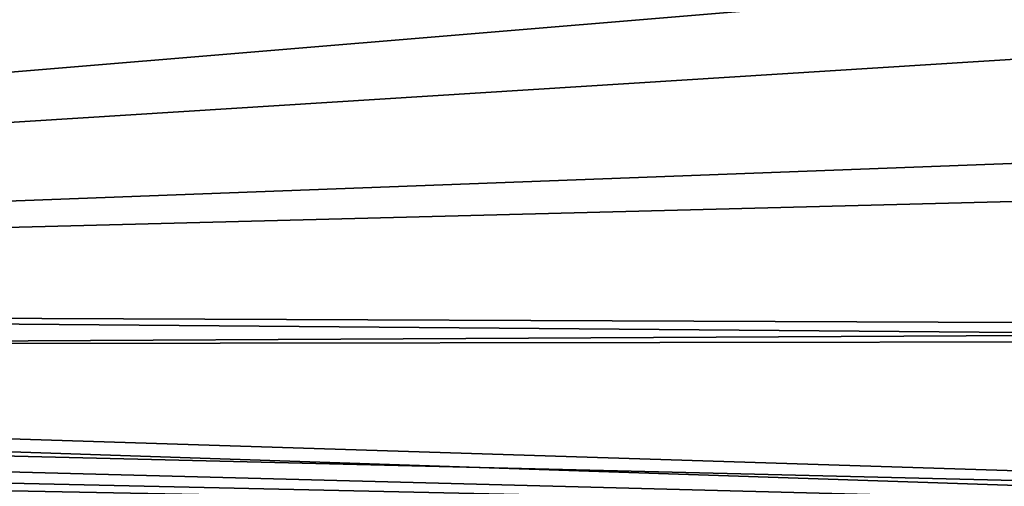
# Model space of a CAD drawing. Header units: metres. Extents: x -1501 to 0, y -1015 to 0.
# Tile 83 of 109: x -766 to -624, y -297 to -229. Entities that reach past the tile are written whole.
import ezdxf

# ---------------------------------------------------------------- set-up
doc = ezdxf.new("R2010")
doc.units = ezdxf.units.M

msp = doc.modelspace()

# ---------------------------------------------------------------- linework, layer by layer
at = {"layer": 'None'}
for points in [[(-797.747375, -137.438324, -406), (-732.884949, -153.671341, -406), (-1172.880127, -264.695038, -406)], [(-1172.880127, -264.695038, -406), (-732.884949, -153.671341, -406), (-668.619629, -172.593781, -406)], [(-1174.490601, -264.057495, -403), (-729.207825, -184.446411, -403), (-777.408325, -171.755096, -403)], [(-1172.880127, -264.695038, -406), (-668.619629, -172.593781, -406), (-1176.091064, -271.071716, -406)], [(-668.619629, -172.593781, -406), (-605.147095, -194.159134, -406), (-1176.091064, -271.071716, -406)], [(-688.716125, -196.364151, -403), (-729.207825, -184.446411, -403), (-1174.490601, -264.057495, -403)], [(-1176.091064, -271.071716, -406), (-605.147095, -194.159134, -406), (-542.608215, -218.322891, -406)], [(-635.930908, -213.669968, -403), (-688.716125, -196.364151, -403), (-1177.562988, -270.158661, -403)], [(-1177.562988, -270.158661, -403), (-688.716125, -196.364151, -403), (-1174.490601, -264.057495, -403)], [(-583.776184, -232.799683, -403), (-635.930908, -213.669968, -403), (-1177.562988, -270.158661, -403)], [(-635.930908, -213.669968, -403), (-583.776184, -232.799683, -403), (-581.85498, -227.829605, -402.52005)], [(-542.608215, -218.322891, -406), (-481.171814, -245.016495, -406), (-1176.091064, -271.071716, -406)], [(-1177.562988, -270.158661, -403), (-532.852417, -253.500992, -403), (-583.776184, -232.799683, -403)], [(-481.171814, -245.016495, -406), (-420.990051, -274.161865, -406), (-1176.091064, -271.071716, -406)], [(-482.670319, -275.940369, -403), (-532.852417, -253.500992, -403), (-1177.562988, -270.158661, -403)], [(-1182.995117, -277.004944, -403), (-482.670319, -275.940369, -403), (-1177.562988, -270.158661, -403)], [(-1176.091064, -271.071716, -406), (-420.990051, -274.161865, -406), (-1181.770264, -278.229675, -406)], [(-420.990051, -274.161865, -406), (-362.194397, -305.676514, -406), (-1181.770264, -278.229675, -406)], [(-431.749786, -300.878235, -403), (-482.670319, -275.940369, -403), (-1182.995117, -277.004944, -403)], [(-1189.841309, -282.437042, -403), (-431.749786, -300.878235, -403), (-1182.995117, -277.004944, -403)], [(-1181.770264, -278.229675, -406), (-362.194397, -305.676514, -406), (-1188.928345, -283.908905, -406)], [(-431.749786, -300.878235, -403), (-1189.841309, -282.437042, -403), (-1271.235474, -366.946289, -403)], [(-362.194397, -305.676514, -406), (-1195.304932, -287.119873, -406), (-1188.928345, -283.908905, -406)], [(-1202.735352, -289.256256, -406), (-1195.304932, -287.119873, -406), (-362.194397, -305.676514, -406)], [(-1312.803101, -341.554382, -406), (-1202.735352, -289.256256, -406), (-304.942993, -339.447876, -406)], [(-304.942993, -339.447876, -406), (-1202.735352, -289.256256, -406), (-362.194397, -305.676514, -406)]]:
    msp.add_3dface(points, dxfattribs=at)

doc.saveas('drawing.dxf')
